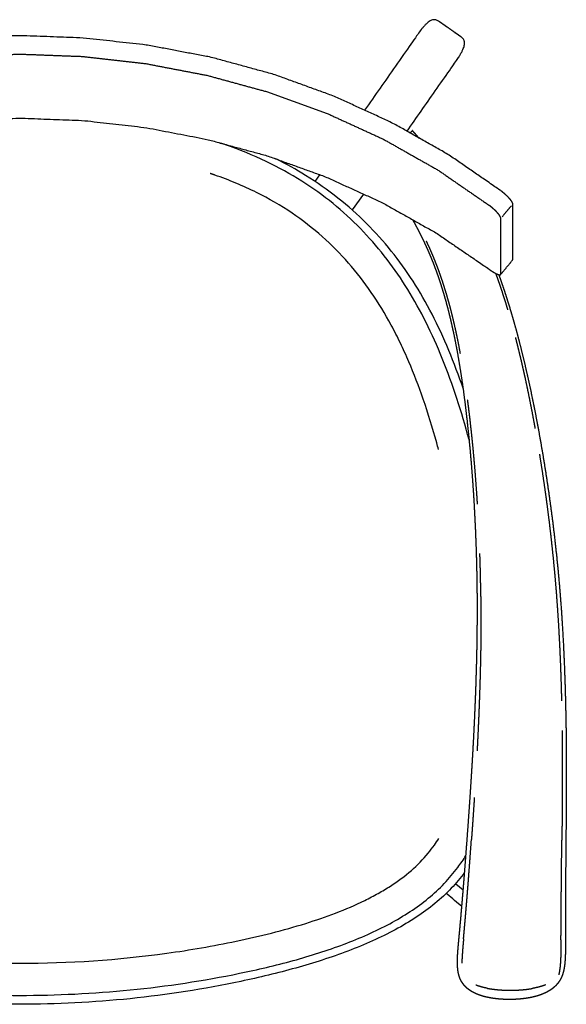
# Model space of a CAD drawing. Header units: millimetres. Extents: x -32297 to -21031, y -2517 to 7253.
# Tile 22 of 23: x -25169 to -24824, y 4585 to 5206. Entities that reach past the tile are written whole.
import ezdxf

# ---------------------------------------------------------------- set-up
doc = ezdxf.new("R2010")
doc.units = ezdxf.units.MM
doc.layers.add('Ever Alu-Living armchair', color=7, linetype='Continuous', true_color=0x000000)

msp = doc.modelspace()

# ---------------------------------------------------------------- linework, layer by layer
at = {"layer": 'Ever Alu-Living armchair'}
for p, q in [((-24982.74, 5103.81), (-24979.75, 5108.09)), ((-24952.26, 5095.92), (-24959.3, 5085.85))]:
    msp.add_line(p, q, dxfattribs=at)
msp.add_lwpolyline([(-24890.1, 4646.57), (-24893.39, 4649.3), (-24894.67, 4650.36), (-24895.89, 4651.37), (-24897.07, 4652.34), (-24898.21, 4653.29), (-24899.33, 4654.2), (-24900, 4654.75)], dxfattribs=at)
msp.add_arc((-25377.29, 4810.1), 488.59, 14.79084, 15.29223, dxfattribs=at)
for points, degree, knots in [([(-24924.71, 5135.53), (-24908.96, 5158.04), (-24893.2, 5180.56), (-24893.02, 5180.83), (-24892.83, 5181.1), (-24892.48, 5181.65), (-24892.12, 5182.2), (-24891.79, 5182.74), (-24891.45, 5183.28), (-24891.14, 5183.82), (-24890.83, 5184.36), (-24890.55, 5184.88), (-24890.26, 5185.4), (-24890.01, 5185.9), (-24889.76, 5186.4), (-24889.54, 5186.88), (-24889.33, 5187.36), (-24889.15, 5187.8), (-24888.98, 5188.25), (-24888.84, 5188.66), (-24888.71, 5189.07), (-24888.62, 5189.44), (-24888.52, 5189.82), (-24888.47, 5190.17), (-24888.42, 5190.51), (-24888.4, 5190.83), (-24888.39, 5191.15), (-24888.41, 5191.44), (-24888.43, 5191.73), (-24888.49, 5192), (-24888.54, 5192.27), (-24888.63, 5192.52), (-24888.71, 5192.77), (-24888.83, 5193), (-24888.94, 5193.23), (-24889.09, 5193.45), (-24889.23, 5193.67), (-24889.4, 5193.88), (-24889.57, 5194.08), (-24889.77, 5194.28), (-24889.96, 5194.48), (-24890.17, 5194.67), (-24890.39, 5194.87), (-24897.41, 5199.79), (-24904.43, 5204.72), (-24904.69, 5204.87), (-24904.95, 5205.03), (-24905.2, 5205.17), (-24905.46, 5205.3), (-24905.71, 5205.41), (-24905.96, 5205.53), (-24906.22, 5205.62), (-24906.47, 5205.7), (-24906.72, 5205.76), (-24906.98, 5205.82), (-24907.24, 5205.85), (-24907.5, 5205.88), (-24907.76, 5205.88), (-24908.02, 5205.87), (-24908.3, 5205.83), (-24908.57, 5205.79), (-24908.85, 5205.71), (-24909.13, 5205.62), (-24909.42, 5205.5), (-24909.71, 5205.38), (-24910.02, 5205.21), (-24910.33, 5205.04), (-24910.65, 5204.82), (-24910.97, 5204.61), (-24911.31, 5204.34), (-24911.65, 5204.07), (-24912.01, 5203.76), (-24912.36, 5203.44), (-24912.74, 5203.07), (-24913.11, 5202.7), (-24913.49, 5202.29), (-24913.88, 5201.88), (-24914.27, 5201.44), (-24914.66, 5200.99), (-24915.06, 5200.52), (-24915.45, 5200.04), (-24915.85, 5199.54), (-24916.24, 5199.03), (-24916.64, 5198.51), (-24917.03, 5197.99), (-24934.25, 5173.38), (-24951.48, 5148.78)], 2, [-67.965779, -67.965779, -67.965779, -62.5, -62.5, -62, -62, -61, -61, -60, -60, -59, -59, -58, -58, -57, -57, -56, -56, -55, -55, -54, -54, -53, -53, -52, -52, -51, -51, -50, -50, -49, -49, -48, -48, -47, -47, -46, -46, -45, -45, -44, -44, -43, -43, -20, -20, -19, -19, -18, -18, -17, -17, -16, -16, -15, -15, -14, -14, -13, -13, -12, -12, -11, -11, -10, -10, -9, -9, -8, -8, -7, -7, -6, -6, -5, -5, -4, -4, -3, -3, -2, -2, -1, -1, 0, 0, 5.97489, 5.97489, 5.97489]), ([(-24921.36, 5135.91), (-24920.39, 5134.82), (-24919.43, 5133.73), (-24918.46, 5132.63), (-24917.49, 5131.53), (-24917.43, 5131.45), (-24917.36, 5131.38)], 2, [19, 19, 19, 20, 20, 21, 21, 21.068524, 21.068524, 21.068524]), ([(-24885.3, 4940.01), (-24885.68, 4941.45), (-24886.07, 4942.88), (-24886.46, 4944.31), (-24891.18, 4961.59), (-24896.85, 4978.7), (-24903.75, 4995.24), (-24906.92, 5002.83), (-24910.35, 5010.32), (-24914.1, 5017.64), (-24917.69, 5024.65), (-24921.57, 5031.5), (-24925.8, 5038.16), (-24929.91, 5044.66), (-24934.32, 5050.92), (-24939.08, 5056.96), (-24943.81, 5062.97), (-24948.83, 5068.69), (-24954.18, 5074.16), (-24959.62, 5079.72), (-24965.34, 5084.95), (-24971.37, 5089.86), (-24977.65, 5094.96), (-24984.19, 5099.66), (-24991.03, 5103.98), (-24998.29, 5108.57), (-25005.8, 5112.69), (-25013.55, 5116.4), (-25021.94, 5120.42), (-25030.56, 5123.93), (-25039.34, 5127), (-25040.37, 5127.37), (-25041.41, 5127.72), (-25042.45, 5128.07)], 3, [301.743955, 301.743955, 301.743955, 301.743955, 306.186325, 306.186325, 306.186325, 359.75604, 359.75604, 359.75604, 384.304429, 384.304429, 384.304429, 407.817951, 407.817951, 407.817951, 430.727582, 430.727582, 430.727582, 453.516134, 453.516134, 453.516134, 476.69536, 476.69536, 476.69536, 500.792563, 500.792563, 500.792563, 526.400514, 526.400514, 526.400514, 554.160519, 554.160519, 554.160519, 557.44647, 557.44647, 557.44647, 557.44647]), ([(-24889.12, 4972.81), (-24892.02, 4981.32), (-24895.1, 4989.49), (-24898.37, 4997.32), (-24901.68, 5005.23), (-24905.18, 5012.8), (-24908.92, 5020.05), (-24912.66, 5027.3), (-24916.64, 5034.24), (-24920.91, 5040.89), (-24925.18, 5047.53), (-24929.73, 5053.88), (-24934.62, 5059.97), (-24939.5, 5066.05), (-24944.72, 5071.86), (-24950.32, 5077.42), (-24955.91, 5082.99), (-24961.88, 5088.3), (-24968.28, 5093.35), (-24974.68, 5098.41), (-24981.5, 5103.19), (-24988.8, 5107.69), (-24994.7, 5111.33), (-25000.92, 5114.79), (-25007.47, 5118.05)], 3, [338.464143, 338.464143, 338.464143, 338.464143, 365.3741, 365.3741, 365.3741, 390.307177, 390.307177, 390.307177, 414.233869, 414.233869, 414.233869, 437.620837, 437.620837, 437.620837, 460.995921, 460.995921, 460.995921, 484.903363, 484.903363, 484.903363, 509.820542, 509.820542, 509.820542, 531.214611, 531.214611, 531.214611, 531.214611]), ([(-24906.01, 4938.96), (-24908.55, 4948.26), (-24913.84, 4965.54), (-24921.84, 4986.44), (-24928.81, 5001.9), (-24936.33, 5016.71), (-24946.73, 5033.95), (-24961.28, 5052.72), (-24978.01, 5069.59), (-24997.43, 5084.65), (-25020.22, 5097.77), (-25037.03, 5104.72), (-25046.04, 5107.87)], 3, [0.443973, 0.443973, 0.443973, 0.443973, 3.320768, 5.830446, 7.117324, 8.37984, 10.785308, 13.116412, 15.45251, 17.859421, 20.433449, 23.279224, 23.279224, 23.279224, 23.279224]), ([(-24888.96, 4971.7), (-24889.56, 4975.86), (-24890.16, 4980.03), (-24890.79, 4984.02), (-24891.42, 4988.02), (-24892.07, 4991.82), (-24892.73, 4995.62), (-24893.41, 4999.23), (-24894.1, 5002.83), (-24894.8, 5006.25), (-24895.51, 5009.66), (-24896.24, 5012.89), (-24896.97, 5016.13), (-24897.72, 5019.18), (-24898.47, 5022.24), (-24899.24, 5025.12), (-24900.01, 5028.01), (-24900.79, 5030.74), (-24901.58, 5033.47), (-24902.37, 5036.04), (-24903.17, 5038.62), (-24903.98, 5041.06), (-24904.79, 5043.49), (-24905.6, 5045.79), (-24906.42, 5048.09), (-24907.25, 5050.26), (-24908.07, 5052.44), (-24908.9, 5054.49), (-24909.73, 5056.55), (-24910.56, 5058.49), (-24911.39, 5060.44), (-24912.23, 5062.28), (-24913.06, 5064.12), (-24913.89, 5065.87), (-24914.72, 5067.62), (-24915.55, 5069.28), (-24916.38, 5070.95), (-24917.2, 5072.53), (-24918.02, 5074.12), (-24918.83, 5075.63), (-24919.64, 5077.15), (-24920.32, 5078.38), (-24921, 5079.61)], 2, [228, 228, 228, 229, 229, 230, 230, 231, 231, 232, 232, 233, 233, 234, 234, 235, 235, 236, 236, 237, 237, 238, 238, 239, 239, 240, 240, 241, 241, 242, 242, 243, 243, 244, 244, 245, 245, 246, 246, 247, 247, 248, 248, 248.845941, 248.845941, 248.845941]), ([(-24891.15, 4996.05), (-24891.85, 4999.67), (-24892.55, 5003.29), (-24893.27, 5006.72), (-24894, 5010.14), (-24894.74, 5013.39), (-24895.49, 5016.63), (-24896.25, 5019.7), (-24897.02, 5022.76), (-24897.8, 5025.67), (-24898.58, 5028.57), (-24899.38, 5031.31), (-24900.17, 5034.05), (-24900.98, 5036.64), (-24901.79, 5039.23), (-24902.61, 5041.68), (-24903.43, 5044.12), (-24904.26, 5046.44), (-24905.09, 5048.75), (-24905.93, 5050.93), (-24906.76, 5053.12), (-24907.61, 5055.18), (-24908.45, 5057.25), (-24909.29, 5059.21), (-24910.13, 5061.16), (-24910.97, 5063.02), (-24911.82, 5064.87), (-24912.14, 5065.54), (-24912.45, 5066.2)], 2, [0, 0, 0, 1, 1, 2, 2, 3, 3, 4, 4, 5, 5, 6, 6, 7, 7, 8, 8, 9, 9, 10, 10, 11, 11, 12, 12, 13, 13, 13.377257, 13.377257, 13.377257]), ([(-24868.78, 5045.88), (-24867.88, 5043.37), (-24866.98, 5040.85), (-24865.9, 5037.66), (-24864.82, 5034.48), (-24863.75, 5031.12), (-24862.68, 5027.77), (-24861.95, 5025.34), (-24861.22, 5022.92)], 2, [10.169413, 10.169413, 10.169413, 11, 11, 12, 12, 13, 13, 13.686903, 13.686903, 13.686903]), ([(-24866.87, 5045.1), (-24866.2, 5043.25), (-24865.53, 5041.41), (-24864.44, 5038.2), (-24863.34, 5035), (-24862.26, 5031.64), (-24861.17, 5028.27), (-24860.08, 5024.73), (-24859, 5021.19), (-24857.93, 5017.46), (-24856.85, 5013.74), (-24855.79, 5009.83), (-24854.72, 5005.92), (-24853.67, 5001.82), (-24852.61, 4997.72)], 2, [45.392837, 45.392837, 45.392837, 46, 46, 47, 47, 48, 48, 49, 49, 50, 50, 51, 51, 52, 52, 52]), ([(-24856.35, 5005.5), (-24855.32, 5001.41), (-24854.29, 4997.33), (-24853.27, 4993.06), (-24852.25, 4988.79), (-24851.25, 4984.35), (-24850.25, 4979.91), (-24849.28, 4975.31), (-24848.3, 4970.71), (-24847.35, 4965.97), (-24846.39, 4961.22), (-24845.47, 4956.34), (-24844.55, 4951.46), (-24844.25, 4949.79), (-24843.95, 4948.12)], 2, [0, 0, 0, 1, 1, 2, 2, 3, 3, 4, 4, 5, 5, 6, 6, 6.334053, 6.334053, 6.334053]), ([(-24852.61, 4997.73), (-24851.57, 4993.44), (-24850.53, 4989.16), (-24849.5, 4984.71), (-24848.48, 4980.26), (-24847.48, 4975.65), (-24846.48, 4971.04), (-24845.5, 4966.28), (-24844.52, 4961.53), (-24843.57, 4956.64), (-24842.62, 4951.75), (-24841.7, 4946.73), (-24840.79, 4941.72), (-24839.9, 4936.6), (-24839.02, 4931.48), (-24838.17, 4926.26), (-24837.33, 4921.04), (-24836.52, 4915.73), (-24835.72, 4910.42), (-24834.96, 4905.04), (-24834.2, 4899.66), (-24833.48, 4894.22), (-24832.77, 4888.78), (-24832.11, 4883.28), (-24831.45, 4877.79), (-24830.85, 4872.26), (-24830.24, 4866.73), (-24829.7, 4861.17), (-24829.15, 4855.62), (-24828.67, 4850.04), (-24828.18, 4844.47), (-24827.76, 4838.9), (-24827.34, 4833.33), (-24826.98, 4827.77), (-24826.62, 4822.21), (-24826.32, 4816.69), (-24826.01, 4811.16), (-24825.76, 4805.68), (-24825.51, 4800.2), (-24825.31, 4794.79), (-24825.11, 4789.37), (-24824.95, 4784.04), (-24824.79, 4778.71), (-24824.67, 4773.47), (-24824.55, 4768.24), (-24824.46, 4763.12), (-24824.37, 4758), (-24824.32, 4753.01), (-24824.26, 4748.02), (-24824.23, 4743.18), (-24824.2, 4738.34), (-24824.2, 4733.66), (-24824.19, 4728.98), (-24824.2, 4724.49), (-24824.21, 4719.99), (-24824.23, 4715.7), (-24824.25, 4711.4), (-24824.28, 4707.32), (-24824.31, 4703.24), (-24824.35, 4699.39), (-24824.38, 4695.54), (-24824.42, 4691.93), (-24824.45, 4688.33), (-24824.48, 4684.99), (-24824.52, 4681.65), (-24824.54, 4678.55), (-24824.57, 4675.46), (-24824.59, 4672.61), (-24824.61, 4669.75), (-24824.63, 4667.12), (-24824.65, 4664.49), (-24824.67, 4662.06), (-24824.68, 4659.64), (-24824.7, 4657.4), (-24824.71, 4655.17), (-24824.72, 4653.12), (-24824.73, 4651.07), (-24824.73, 4649.19), (-24824.74, 4647.3), (-24824.75, 4645.57), (-24824.75, 4643.83), (-24824.75, 4642.23), (-24824.76, 4640.64), (-24824.76, 4639.16), (-24824.76, 4637.69), (-24824.76, 4636.32), (-24824.76, 4634.96), (-24824.76, 4633.69), (-24824.76, 4632.42), (-24824.75, 4631.23), (-24824.75, 4630.04), (-24824.75, 4628.91), (-24824.75, 4627.79), (-24824.74, 4626.72), (-24824.74, 4625.65), (-24824.74, 4624.62), (-24824.74, 4623.59), (-24824.74, 4622.59), (-24824.74, 4621.6), (-24824.74, 4620.64), (-24824.75, 4619.68), (-24824.76, 4618.76), (-24824.77, 4617.84), (-24824.79, 4616.95), (-24824.81, 4616.06), (-24824.85, 4615.21), (-24824.88, 4614.36), (-24824.93, 4613.53), (-24824.97, 4612.71), (-24825.04, 4611.93), (-24825.1, 4611.14), (-24825.18, 4610.38), (-24825.26, 4609.62), (-24825.37, 4608.9), (-24825.47, 4608.17), (-24825.6, 4607.47), (-24825.72, 4606.78), (-24825.88, 4606.11), (-24826.03, 4605.44), (-24826.21, 4604.8), (-24826.39, 4604.16), (-24826.6, 4603.55), (-24826.81, 4602.94), (-24827.05, 4602.35), (-24827.29, 4601.76), (-24827.57, 4601.2), (-24827.85, 4600.64), (-24828.16, 4600.1), (-24828.48, 4599.57), (-24828.83, 4599.06), (-24829.18, 4598.55), (-24829.57, 4598.06), (-24829.95, 4597.57), (-24830.38, 4597.11), (-24830.8, 4596.64), (-24831.26, 4596.21), (-24831.71, 4595.77), (-24832.21, 4595.35), (-24832.7, 4594.94), (-24833.22, 4594.55), (-24833.75, 4594.15), (-24834.31, 4593.79), (-24834.87, 4593.42), (-24835.46, 4593.07), (-24836.05, 4592.73), (-24836.68, 4592.41), (-24837.3, 4592.09), (-24837.96, 4591.79), (-24838.61, 4591.49)], 2, [53, 53, 53, 54, 54, 55, 55, 56, 56, 57, 57, 58, 58, 59, 59, 60, 60, 61, 61, 62, 62, 63, 63, 64, 64, 65, 65, 66, 66, 67, 67, 68, 68, 69, 69, 70, 70, 71, 71, 72, 72, 73, 73, 74, 74, 75, 75, 76, 76, 77, 77, 78, 78, 79, 79, 80, 80, 81, 81, 82, 82, 83, 83, 84, 84, 85, 85, 86, 86, 87, 87, 88, 88, 89, 89, 90, 90, 91, 91, 92, 92, 93, 93, 94, 94, 95, 95, 96, 96, 97, 97, 98, 98, 99, 99, 100, 100, 101, 101, 102, 102, 103, 103, 104, 104, 105, 105, 106, 106, 107, 107, 108, 108, 109, 109, 110, 110, 111, 111, 112, 112, 113, 113, 114, 114, 115, 115, 116, 116, 117, 117, 118, 118, 119, 119, 120, 120, 121, 121, 122, 122, 123, 123, 124, 124, 125, 125, 126, 126, 127, 127, 127]), ([(-24883.99, 4592.93), (-24884.53, 4593.28), (-24885.08, 4593.63), (-24885.59, 4594), (-24886.1, 4594.38), (-24886.58, 4594.77), (-24887.05, 4595.17), (-24887.49, 4595.59), (-24887.93, 4596.01), (-24888.34, 4596.46), (-24888.74, 4596.91), (-24889.11, 4597.38), (-24889.47, 4597.85), (-24889.8, 4598.34), (-24890.13, 4598.84), (-24890.42, 4599.36), (-24890.72, 4599.88), (-24890.97, 4600.43), (-24891.23, 4600.98), (-24891.44, 4601.55), (-24891.66, 4602.12), (-24891.84, 4602.72), (-24892.02, 4603.32), (-24892.16, 4603.94), (-24892.31, 4604.57), (-24892.43, 4605.22), (-24892.54, 4605.87), (-24892.63, 4606.55), (-24892.71, 4607.24), (-24892.77, 4607.95), (-24892.83, 4608.66), (-24892.86, 4609.4), (-24892.89, 4610.14), (-24892.9, 4610.91), (-24892.91, 4611.68), (-24892.9, 4612.48), (-24892.88, 4613.29), (-24892.85, 4614.12), (-24892.82, 4614.96), (-24892.78, 4615.83), (-24892.73, 4616.69), (-24892.67, 4617.59), (-24892.61, 4618.5), (-24892.53, 4619.43), (-24892.46, 4620.37), (-24892.38, 4621.34), (-24892.29, 4622.31), (-24892.2, 4623.31), (-24892.11, 4624.32), (-24892.01, 4625.36), (-24891.92, 4626.4), (-24891.81, 4627.48), (-24891.71, 4628.57), (-24891.61, 4629.7), (-24891.5, 4630.83), (-24891.39, 4632.03), (-24891.28, 4633.22), (-24891.17, 4634.5), (-24891.05, 4635.78), (-24890.93, 4637.14), (-24890.8, 4638.51), (-24890.67, 4639.99), (-24890.54, 4641.46), (-24890.41, 4643.06), (-24890.27, 4644.65), (-24890.12, 4646.38), (-24889.97, 4648.11), (-24889.81, 4649.99), (-24889.66, 4651.87), (-24889.49, 4653.91), (-24889.32, 4655.95), (-24889.14, 4658.16), (-24888.96, 4660.38), (-24888.77, 4662.79), (-24888.58, 4665.19), (-24888.38, 4667.8), (-24888.17, 4670.41), (-24887.95, 4673.24), (-24887.74, 4676.07), (-24887.5, 4679.13), (-24887.27, 4682.19), (-24887.02, 4685.49), (-24886.77, 4688.8), (-24886.51, 4692.35), (-24886.25, 4695.91), (-24885.97, 4699.71), (-24885.7, 4703.52), (-24885.41, 4707.54), (-24885.13, 4711.57), (-24884.85, 4715.8), (-24884.56, 4720.04), (-24884.27, 4724.47), (-24883.99, 4728.89), (-24883.71, 4733.49), (-24883.43, 4738.1), (-24883.16, 4742.85), (-24882.89, 4747.61), (-24882.63, 4752.51), (-24882.38, 4757.41), (-24882.14, 4762.43), (-24881.9, 4767.46), (-24881.69, 4772.58), (-24881.47, 4777.71), (-24881.28, 4782.93), (-24881.1, 4788.15), (-24880.94, 4793.44), (-24880.78, 4798.73), (-24880.66, 4804.08), (-24880.54, 4809.42), (-24880.46, 4814.81), (-24880.37, 4820.19), (-24880.34, 4825.6), (-24880.3, 4831), (-24880.31, 4836.41), (-24880.32, 4841.82), (-24880.38, 4847.22), (-24880.44, 4852.62), (-24880.56, 4858), (-24880.67, 4863.37), (-24880.83, 4868.71), (-24881, 4874.05), (-24881.21, 4879.34), (-24881.42, 4884.63), (-24881.67, 4889.86), (-24881.93, 4895.09), (-24882.23, 4900.25), (-24882.53, 4905.41), (-24882.88, 4910.49), (-24883.22, 4915.56), (-24883.61, 4920.55), (-24883.99, 4925.53), (-24884.42, 4930.41), (-24884.84, 4935.28), (-24885.3, 4940.04), (-24885.77, 4944.8), (-24886.27, 4949.43), (-24886.77, 4954.05), (-24887.3, 4958.54), (-24887.83, 4963.03), (-24888.4, 4967.36), (-24888.97, 4971.69)], 2, [157, 157, 157, 158, 158, 159, 159, 160, 160, 161, 161, 162, 162, 163, 163, 164, 164, 165, 165, 166, 166, 167, 167, 168, 168, 169, 169, 170, 170, 171, 171, 172, 172, 173, 173, 174, 174, 175, 175, 176, 176, 177, 177, 178, 178, 179, 179, 180, 180, 181, 181, 182, 182, 183, 183, 184, 184, 185, 185, 186, 186, 187, 187, 188, 188, 189, 189, 190, 190, 191, 191, 192, 192, 193, 193, 194, 194, 195, 195, 196, 196, 197, 197, 198, 198, 199, 199, 200, 200, 201, 201, 202, 202, 203, 203, 204, 204, 205, 205, 206, 206, 207, 207, 208, 208, 209, 209, 210, 210, 211, 211, 212, 212, 213, 213, 214, 214, 215, 215, 216, 216, 217, 217, 218, 218, 219, 219, 220, 220, 221, 221, 222, 222, 223, 223, 224, 224, 225, 225, 226, 226, 227, 227, 227]), ([(-24880.23, 4900.19), (-24880.4, 4902.91), (-24880.57, 4905.63), (-24880.93, 4910.71), (-24881.3, 4915.8), (-24881.7, 4920.79), (-24882.11, 4925.78), (-24882.55, 4930.67), (-24883, 4935.56), (-24883.48, 4940.32), (-24883.96, 4945.09), (-24884.48, 4949.73), (-24885, 4954.37), (-24885.55, 4958.87), (-24886.11, 4963.36), (-24886.28, 4964.64), (-24886.45, 4965.92)], 2, [5.473677, 5.473677, 5.473677, 6, 6, 7, 7, 8, 8, 9, 9, 10, 10, 11, 11, 12, 12, 12.293558, 12.293558, 12.293558]), ([(-24841.14, 4931.83), (-24841.09, 4931.53), (-24841.04, 4931.24), (-24840.22, 4926.03), (-24839.4, 4920.82), (-24838.62, 4915.52), (-24837.84, 4910.22), (-24837.1, 4904.85), (-24836.36, 4899.48), (-24835.67, 4894.05), (-24834.98, 4888.62), (-24834.35, 4883.13), (-24833.71, 4877.65), (-24833.12, 4872.12), (-24832.54, 4866.6), (-24832.01, 4861.05), (-24831.48, 4855.5), (-24831.01, 4849.94), (-24830.54, 4844.37)], 2, [7.942394, 7.942394, 7.942394, 8, 8, 9, 9, 10, 10, 11, 11, 12, 12, 13, 13, 14, 14, 15, 15, 16, 16, 16]), ([(-24878.11, 4841.94), (-24878.19, 4847.35), (-24878.28, 4852.75), (-24878.41, 4858.14), (-24878.54, 4863.52), (-24878.64, 4866.37), (-24878.74, 4869.22)], 2, [0, 0, 0, 1, 1, 2, 2, 2.533593, 2.533593, 2.533593]), ([(-24878.11, 4841.94), (-24878.08, 4836.53), (-24878.05, 4831.11), (-24878.07, 4825.7), (-24878.09, 4820.28), (-24878.15, 4814.89), (-24878.21, 4809.5), (-24878.32, 4804.15), (-24878.42, 4798.8), (-24878.56, 4793.5), (-24878.7, 4788.21), (-24878.87, 4782.98), (-24879.04, 4777.76), (-24879.24, 4772.63), (-24879.43, 4767.49), (-24879.66, 4762.47), (-24879.88, 4757.44), (-24880.12, 4752.54), (-24880.36, 4747.63), (-24880.43, 4746.19), (-24880.51, 4744.74)], 2, [14, 14, 14, 15, 15, 16, 16, 17, 17, 18, 18, 19, 19, 20, 20, 21, 21, 22, 22, 23, 23, 23.304063, 23.304063, 23.304063]), ([(-24830.54, 4844.37), (-24830.13, 4838.81), (-24829.73, 4833.24), (-24829.38, 4827.69), (-24829.03, 4822.14), (-24828.74, 4816.62), (-24828.45, 4811.1), (-24828.21, 4805.62), (-24827.96, 4800.15), (-24827.77, 4794.74), (-24827.57, 4789.33), (-24827.42, 4784), (-24827.27, 4778.67), (-24827.24, 4777.48), (-24827.21, 4776.28)], 2, [0, 0, 0, 1, 1, 2, 2, 3, 3, 4, 4, 5, 5, 6, 6, 6.2284, 6.2284, 6.2284]), ([(-24826.87, 4757.53), (-24826.82, 4752.77), (-24826.77, 4748.01), (-24826.74, 4743.17), (-24826.72, 4738.33), (-24826.71, 4733.66), (-24826.71, 4728.99), (-24826.72, 4724.49), (-24826.73, 4720), (-24826.76, 4715.71), (-24826.78, 4711.41), (-24826.82, 4707.33), (-24826.85, 4703.25), (-24826.89, 4699.4), (-24826.93, 4695.55), (-24826.97, 4691.95), (-24827.01, 4688.35)], 2, [8.045215, 8.045215, 8.045215, 9, 9, 10, 10, 11, 11, 12, 12, 13, 13, 14, 14, 15, 15, 16, 16, 16]), ([(-24882.24, 4715.33), (-24882.36, 4713.45), (-24882.48, 4711.56), (-24882.75, 4707.53), (-24883.02, 4703.5), (-24883.29, 4699.7), (-24883.55, 4695.9), (-24883.8, 4692.34), (-24884.06, 4688.78)], 2, [26.55508, 26.55508, 26.55508, 27, 27, 28, 28, 29, 29, 30, 30, 30]), ([(-25433.64, 4689.39), (-25432.75, 4687.97), (-25430.63, 4684.8), (-25425.24, 4677.75), (-25416.34, 4668.61), (-25402.77, 4658.71), (-25389.64, 4651.49), (-25377.94, 4646.12), (-25365.56, 4641.09), (-25348.99, 4635.41), (-25328.02, 4629.55), (-25298.84, 4622.88), (-25246.07, 4613.76), (-25169.16, 4608.66), (-25092.26, 4613.76), (-25039.48, 4622.88), (-25010.31, 4629.55), (-24989.34, 4635.41), (-24969.66, 4642.16), (-24954.45, 4648.66), (-24943.03, 4654.6), (-24932.99, 4660.58), (-24921.99, 4668.61), (-24913.09, 4677.75), (-24907.7, 4684.8), (-24905.58, 4687.97), (-24904.69, 4689.39)], 3, [0, 0, 0, 0, 0.498933, 1.136095, 2.648567, 4.291657, 6.132372, 7.114512, 8.130279, 10.119384, 12.339202, 14.621785, 19.04865, 28.307536, 37.566423, 41.993288, 44.275871, 46.495688, 48.484794, 50.482701, 51.426845, 52.323416, 53.966506, 55.478978, 56.11614, 56.615073, 56.615073, 56.615073, 56.615073]), ([(-24889.05, 4626.06), (-24888.95, 4627.17), (-24888.85, 4628.28), (-24888.75, 4629.43), (-24888.64, 4630.59), (-24888.53, 4631.81), (-24888.43, 4633.02), (-24888.31, 4634.32), (-24888.2, 4635.61), (-24888.08, 4636.99), (-24887.96, 4638.38), (-24887.83, 4639.86), (-24887.7, 4641.35), (-24887.57, 4642.96), (-24887.43, 4644.56), (-24887.29, 4646.3), (-24887.15, 4648.04), (-24886.99, 4649.92), (-24886.84, 4651.81), (-24886.68, 4653.85), (-24886.51, 4655.9), (-24886.34, 4658.12), (-24886.17, 4660.34), (-24885.98, 4662.75), (-24885.8, 4665.16), (-24885.6, 4667.77), (-24885.4, 4670.38), (-24885.19, 4673.21), (-24884.98, 4676.04), (-24884.76, 4679.1), (-24884.53, 4682.16), (-24884.3, 4685.47), (-24884.06, 4688.78)], 2, [14, 14, 14, 15, 15, 16, 16, 17, 17, 18, 18, 19, 19, 20, 20, 21, 21, 22, 22, 23, 23, 24, 24, 25, 25, 26, 26, 27, 27, 28, 28, 29, 29, 30, 30, 30]), ([(-24827.57, 4625.37), (-24827.56, 4626.47), (-24827.55, 4627.57), (-24827.54, 4628.71), (-24827.54, 4629.86), (-24827.53, 4631.07), (-24827.52, 4632.28), (-24827.51, 4633.57), (-24827.5, 4634.86), (-24827.49, 4636.24), (-24827.48, 4637.62), (-24827.47, 4639.11), (-24827.46, 4640.59), (-24827.45, 4642.2), (-24827.44, 4643.81), (-24827.42, 4645.55), (-24827.41, 4647.29), (-24827.39, 4649.19), (-24827.38, 4651.08), (-24827.36, 4653.13), (-24827.34, 4655.19), (-24827.32, 4657.42), (-24827.3, 4659.66), (-24827.28, 4662.08), (-24827.25, 4664.51), (-24827.23, 4667.14), (-24827.2, 4669.78), (-24827.17, 4672.63), (-24827.14, 4675.49), (-24827.11, 4678.58), (-24827.08, 4681.67), (-24827.04, 4685.01), (-24827.01, 4688.35)], 2, [16, 16, 16, 17, 17, 18, 18, 19, 19, 20, 20, 21, 21, 22, 22, 23, 23, 24, 24, 25, 25, 26, 26, 27, 27, 28, 28, 29, 29, 30, 30, 31, 31, 32, 32, 32]), ([(-24911.27, 4651.72), (-24907.74, 4654.62), (-24904.4, 4657.71), (-24901.24, 4661.02), (-24898.17, 4664.23), (-24895.3, 4667.61), (-24892.63, 4671.18), (-24890.84, 4673.58), (-24889.14, 4676.04), (-24887.54, 4678.57)], 3, [535.393624, 535.393624, 535.393624, 535.393624, 549.008927, 549.008927, 549.008927, 562.268194, 562.268194, 562.268194, 571.208914, 571.208914, 571.208914, 571.208914]), ([(-24888.37, 4667.87), (-24890.95, 4664.46), (-24893.75, 4661.17), (-24896.76, 4658.01), (-24899.95, 4654.68), (-24903.38, 4651.48), (-24907.07, 4648.44)], 3, [1366.834433, 1366.834433, 1366.834433, 1366.834433, 1379.720976, 1379.720976, 1379.720976, 1393.732574, 1393.732574, 1393.732574, 1393.732574]), ([(-24894.11, 4660.89), (-24893.96, 4660.77), (-24893.82, 4660.65), (-24893.38, 4660.29), (-24892.94, 4659.93), (-24892.51, 4659.58), (-24892.08, 4659.23), (-24891.67, 4658.89), (-24891.26, 4658.55), (-24890.86, 4658.23), (-24890.46, 4657.91), (-24890.09, 4657.6), (-24889.71, 4657.29), (-24889.48, 4657.1), (-24889.24, 4656.91)], 2, [6.674729, 6.674729, 6.674729, 7, 7, 8, 8, 9, 9, 10, 10, 11, 11, 12, 12, 12.651363, 12.651363, 12.651363]), ([(-24907.07, 4648.44), (-24910.77, 4645.39), (-24914.73, 4642.49), (-24918.92, 4639.73), (-24923.11, 4636.97), (-24927.53, 4634.35), (-24932.15, 4631.86), (-24936.77, 4629.37), (-24941.59, 4627.01), (-24946.57, 4624.77), (-24951.55, 4622.53), (-24956.7, 4620.41), (-24961.98, 4618.4), (-24972.54, 4614.39), (-24983.63, 4610.84), (-24994.99, 4607.67), (-25006.34, 4604.51), (-25017.96, 4601.73), (-25029.59, 4599.28), (-25052.84, 4594.37), (-25076.09, 4590.75), (-25099.36, 4588.36), (-25122.62, 4585.97), (-25145.89, 4584.8), (-25169.17, 4584.8), (-25192.44, 4584.8), (-25215.71, 4585.97), (-25238.97, 4588.36), (-25262.24, 4590.75), (-25285.49, 4594.37), (-25308.74, 4599.28), (-25320.37, 4601.73), (-25331.99, 4604.51), (-25343.34, 4607.67), (-25354.7, 4610.84), (-25365.79, 4614.39), (-25376.35, 4618.4), (-25381.63, 4620.41), (-25386.78, 4622.53), (-25391.76, 4624.77), (-25396.74, 4627.01), (-25401.56, 4629.37), (-25406.18, 4631.86), (-25410.8, 4634.35), (-25415.22, 4636.97), (-25419.41, 4639.73), (-25423.6, 4642.49), (-25427.56, 4645.39), (-25431.26, 4648.44)], 3, [0, 0, 0, 0, 14.634229, 14.634229, 14.634229, 29.95779, 29.95779, 29.95779, 45.947539, 45.947539, 45.947539, 62.534177, 62.534177, 62.534177, 97.073859, 97.073859, 97.073859, 132.496716, 132.496716, 132.496716, 202.798669, 202.798669, 202.798669, 272.375379, 272.375379, 272.375379, 341.952088, 341.952088, 341.952088, 412.254041, 412.254041, 412.254041, 447.676898, 447.676898, 447.676898, 482.21658, 482.21658, 482.21658, 498.803219, 498.803219, 498.803219, 514.792967, 514.792967, 514.792967, 530.116528, 530.116528, 530.116528, 544.750757, 544.750757, 544.750757, 544.750757]), ([(-25427.06, 4651.72), (-25423.39, 4648.7), (-25419.53, 4645.9), (-25415.57, 4643.29), (-25411.42, 4640.56), (-25407.12, 4638.03), (-25402.75, 4635.67), (-25398.19, 4633.22), (-25393.51, 4630.94), (-25388.78, 4628.83), (-25383.87, 4626.64), (-25378.87, 4624.6), (-25373.84, 4622.7), (-25363.37, 4618.76), (-25352.54, 4615.36), (-25341.75, 4612.4), (-25330.6, 4609.34), (-25319.23, 4606.69), (-25307.91, 4604.35), (-25285.09, 4599.65), (-25262.04, 4596.17), (-25238.87, 4593.87), (-25215.71, 4591.57), (-25192.44, 4590.45), (-25169.17, 4590.45), (-25145.89, 4590.45), (-25122.62, 4591.57), (-25099.46, 4593.87), (-25076.29, 4596.17), (-25053.24, 4599.65), (-25030.42, 4604.35), (-25019.1, 4606.69), (-25007.73, 4609.34), (-24996.58, 4612.4), (-24985.79, 4615.36), (-24974.96, 4618.76), (-24964.49, 4622.7), (-24959.46, 4624.6), (-24954.46, 4626.64), (-24949.55, 4628.83), (-24944.82, 4630.94), (-24940.14, 4633.22), (-24935.58, 4635.67), (-24931.21, 4638.03), (-24926.91, 4640.56), (-24922.76, 4643.29), (-24918.8, 4645.9), (-24914.94, 4648.7), (-24911.27, 4651.72)], 3, [0, 0, 0, 0, 14.188343, 14.188343, 14.188343, 29.025219, 29.025219, 29.025219, 44.502474, 44.502474, 44.502474, 60.567729, 60.567729, 60.567729, 94.110156, 94.110156, 94.110156, 128.719444, 128.719444, 128.719444, 198.234427, 198.234427, 198.234427, 267.696812, 267.696812, 267.696812, 337.159197, 337.159197, 337.159197, 406.67418, 406.67418, 406.67418, 441.283467, 441.283467, 441.283467, 474.825894, 474.825894, 474.825894, 490.89115, 490.89115, 490.89115, 506.368404, 506.368404, 506.368404, 521.205281, 521.205281, 521.205281, 535.393624, 535.393624, 535.393624, 535.393624]), ([(-24889.05, 4626.06), (-24889.14, 4624.99), (-24889.24, 4623.91), (-24889.33, 4622.88), (-24889.42, 4621.84), (-24889.51, 4620.84), (-24889.59, 4619.84), (-24889.67, 4618.88), (-24889.74, 4617.92), (-24889.81, 4617), (-24889.87, 4616.08), (-24889.93, 4615.2), (-24889.98, 4614.32), (-24890.02, 4613.48), (-24890.06, 4612.65), (-24890.09, 4611.86), (-24890.12, 4611.07), (-24890.12, 4610.89), (-24890.12, 4610.7)], 2, [0, 0, 0, 1, 1, 2, 2, 3, 3, 4, 4, 5, 5, 6, 6, 7, 7, 8, 8, 8.252545, 8.252545, 8.252545]), ([(-24827.57, 4625.37), (-24827.58, 4624.3), (-24827.58, 4623.24), (-24827.59, 4622.21), (-24827.6, 4621.19), (-24827.62, 4620.2), (-24827.63, 4619.21), (-24827.65, 4618.26), (-24827.67, 4617.31), (-24827.69, 4616.4), (-24827.71, 4615.49), (-24827.74, 4614.63), (-24827.78, 4613.76), (-24827.82, 4612.94), (-24827.86, 4612.12), (-24827.91, 4611.34), (-24827.96, 4610.57), (-24828.03, 4609.84), (-24828.09, 4609.11), (-24828.16, 4608.43), (-24828.24, 4607.75), (-24828.32, 4607.13), (-24828.41, 4606.5), (-24828.5, 4605.93), (-24828.6, 4605.35), (-24828.7, 4604.84), (-24828.8, 4604.32), (-24828.9, 4603.89), (-24829, 4603.45)], 2, [0, 0, 0, 1, 1, 2, 2, 3, 3, 4, 4, 5, 5, 6, 6, 7, 7, 8, 8, 9, 9, 10, 10, 11, 11, 12, 12, 13, 13, 13.968959, 13.968959, 13.968959]), ([(-24874.1, 4594.92), (-24874.87, 4595.08), (-24875.65, 4595.24), (-24876.39, 4595.42), (-24877.14, 4595.6), (-24877.85, 4595.79), (-24878.56, 4595.99), (-24879.23, 4596.2), (-24879.91, 4596.41), (-24880.58, 4596.64), (-24881.25, 4596.88)], 2, [0, 0, 0, 1.010749, 1.010749, 2.021498, 2.021498, 3.032247, 3.032247, 4.042995, 4.042995, 5.053744, 5.053744, 5.053744]), ([(-24837.28, 4597.05), (-24837.87, 4596.84), (-24838.46, 4596.62), (-24839.12, 4596.4), (-24839.79, 4596.18), (-24840.5, 4595.98), (-24841.2, 4595.78), (-24841.93, 4595.59), (-24842.67, 4595.41), (-24843.44, 4595.24), (-24844.21, 4595.07), (-24845.01, 4594.92), (-24845.81, 4594.76)], 2, [26.062786, 26.062786, 26.062786, 27, 27, 28, 28, 29, 29, 30, 30, 31, 31, 32, 32, 32]), ([(-24838.61, 4591.48), (-24839.3, 4591.21), (-24839.99, 4590.93), (-24840.71, 4590.68), (-24841.42, 4590.43), (-24842.17, 4590.2), (-24842.92, 4589.97), (-24843.7, 4589.76), (-24844.47, 4589.56), (-24845.28, 4589.37), (-24846.09, 4589.19), (-24846.92, 4589.03), (-24847.75, 4588.86), (-24848.61, 4588.72), (-24849.47, 4588.58), (-24850.35, 4588.47), (-24851.23, 4588.35), (-24852.12, 4588.25), (-24853.02, 4588.16), (-24853.93, 4588.08), (-24854.84, 4588.01), (-24855.76, 4587.96), (-24856.67, 4587.91), (-24857.6, 4587.88), (-24858.52, 4587.85), (-24859.45, 4587.84), (-24860.38, 4587.84), (-24861.3, 4587.85), (-24862.23, 4587.87), (-24863.15, 4587.9), (-24864.07, 4587.94), (-24864.98, 4588), (-24865.89, 4588.06), (-24866.79, 4588.14), (-24867.68, 4588.22), (-24868.57, 4588.32), (-24869.45, 4588.43), (-24870.31, 4588.55), (-24871.17, 4588.68), (-24872.01, 4588.82), (-24872.84, 4588.97), (-24873.65, 4589.14), (-24874.46, 4589.31), (-24875.24, 4589.5), (-24876.02, 4589.69), (-24876.77, 4589.9), (-24877.51, 4590.11), (-24878.23, 4590.35), (-24878.94, 4590.58), (-24879.62, 4590.84), (-24880.3, 4591.1), (-24880.95, 4591.38), (-24881.6, 4591.66), (-24882.21, 4591.96), (-24882.83, 4592.27), (-24883.41, 4592.59), (-24883.99, 4592.92)], 2, [128, 128, 128, 129, 129, 130, 130, 131, 131, 132, 132, 133, 133, 134, 134, 135, 135, 136, 136, 137, 137, 138, 138, 139, 139, 140, 140, 141, 141, 142, 142, 143, 143, 144, 144, 145, 145, 146, 146, 147, 147, 148, 148, 149, 149, 150, 150, 151, 151, 152, 152, 153, 153, 154, 154, 155, 155, 156, 156, 156]), ([(-24874.1, 4594.92), (-24873.29, 4594.78), (-24872.48, 4594.64), (-24871.64, 4594.52), (-24870.81, 4594.39), (-24869.95, 4594.29), (-24869.09, 4594.18), (-24868.21, 4594.09), (-24867.33, 4594), (-24866.43, 4593.93), (-24865.53, 4593.86), (-24864.62, 4593.81), (-24863.72, 4593.76), (-24862.8, 4593.73), (-24861.88, 4593.7), (-24860.96, 4593.68), (-24860.03, 4593.67), (-24859.11, 4593.67), (-24858.19, 4593.68), (-24857.26, 4593.7), (-24856.34, 4593.72), (-24855.43, 4593.76), (-24854.51, 4593.8), (-24853.61, 4593.86), (-24852.7, 4593.92), (-24851.81, 4594), (-24850.92, 4594.08), (-24850.04, 4594.17), (-24849.17, 4594.27), (-24848.32, 4594.38), (-24847.46, 4594.5), (-24846.64, 4594.63), (-24845.81, 4594.76)], 2, [15, 15, 15, 16, 16, 17, 17, 18, 18, 19, 19, 20, 20, 21, 21, 22, 22, 23, 23, 24, 24, 25, 25, 26, 26, 27, 27, 28, 28, 29, 29, 30, 30, 31, 31, 31])]:
    msp.add_open_spline(points, degree=degree, knots=knots, dxfattribs=at)
at = {"layer": 'Ever Alu-Living armchair', "linetype": 'Continuous'}
for points, knots in [([(-25386.86, 5148.77), (-25377.19, 5153.2), (-25367.52, 5157.62), (-25348.46, 5164.5), (-25329.41, 5171.39), (-25309.84, 5176.74), (-25290.26, 5182.09), (-25270.29, 5185.9), (-25250.33, 5189.72), (-25230.1, 5192.01), (-25209.88, 5194.3), (-25189.52, 5195.06), (-25169.17, 5195.83), (-25148.81, 5195.06), (-25128.45, 5194.3), (-25108.23, 5192.01), (-25088, 5189.72), (-25068.04, 5185.9), (-25048.07, 5182.09), (-25028.5, 5176.74), (-25008.92, 5171.39), (-24989.87, 5164.5), (-24970.81, 5157.62), (-24952.41, 5149.2), (-24934.01, 5140.78), (-24916.39, 5130.83), (-24898.77, 5120.87), (-24882.06, 5109.37), (-24865.35, 5097.87), (-24865.02, 5097.62), (-24864.7, 5097.37), (-24864.37, 5097.11), (-24864.04, 5096.84), (-24863.71, 5096.56), (-24863.38, 5096.29), (-24863.05, 5096), (-24862.73, 5095.72), (-24862.4, 5095.42), (-24862.08, 5095.13), (-24861.77, 5094.84), (-24861.47, 5094.54), (-24861.17, 5094.25), (-24860.88, 5093.95), (-24860.6, 5093.66), (-24860.33, 5093.37), (-24860.08, 5093.09), (-24859.83, 5092.81), (-24859.61, 5092.54), (-24859.38, 5092.27), (-24859.19, 5092.02), (-24858.99, 5091.77), (-24858.83, 5091.53), (-24858.66, 5091.3), (-24858.53, 5091.09), (-24858.4, 5090.87), (-24858.3, 5090.68), (-24858.2, 5090.49), (-24858.13, 5090.33), (-24858.06, 5090.16), (-24858.02, 5090.02), (-24857.98, 5089.87), (-24857.96, 5089.75), (-24857.95, 5089.63), (-24857.95, 5083.8), (-24857.95, 5077.97), (-24857.95, 5072.14), (-24857.95, 5066.31), (-24857.95, 5060.47), (-24857.95, 5054.64), (-24857.96, 5054.53), (-24857.98, 5054.43), (-24858.03, 5054.34), (-24858.07, 5054.26), (-24859.04, 5053.1), (-24860, 5051.94), (-24860.95, 5050.79), (-24861.9, 5049.64), (-24862.85, 5048.5), (-24863.8, 5047.35), (-24864.69, 5046.26), (-24865.59, 5045.17), (-24865.67, 5045.11), (-24865.76, 5045.05), (-24865.87, 5045.02), (-24865.99, 5044.99), (-24866.15, 5044.99), (-24866.31, 5044.99), (-24866.5, 5045.02), (-24866.69, 5045.05), (-24866.92, 5045.11), (-24867.16, 5045.18), (-24867.42, 5045.28), (-24867.69, 5045.37), (-24867.98, 5045.5), (-24868.28, 5045.63), (-24868.6, 5045.79), (-24868.92, 5045.95), (-24869.26, 5046.14), (-24869.6, 5046.32), (-24869.96, 5046.53), (-24870.32, 5046.74), (-24870.69, 5046.97), (-24871.05, 5047.2), (-24871.43, 5047.44), (-24871.8, 5047.68), (-24872.16, 5047.94), (-24872.53, 5048.19), (-24872.89, 5048.45), (-24873.26, 5048.7), (-24873.61, 5048.96), (-24873.96, 5049.22), (-24890.17, 5060.31), (-24906.38, 5071.39), (-24923.49, 5081), (-24940.59, 5090.61), (-24958.47, 5098.74), (-24976.34, 5106.86), (-24994.86, 5113.52), (-25013.37, 5120.17), (-25032.4, 5125.34), (-25051.42, 5130.51), (-25070.83, 5134.21), (-25090.24, 5137.9), (-25109.91, 5140.12), (-25129.58, 5142.34), (-25149.37, 5143.08), (-25169.17, 5143.82), (-25188.96, 5143.08), (-25208.75, 5142.34), (-25228.42, 5140.12), (-25248.09, 5137.9), (-25267.5, 5134.21), (-25286.91, 5130.51), (-25305.93, 5125.34), (-25324.96, 5120.17), (-25343.47, 5113.52), (-25361.99, 5106.86), (-25379.86, 5098.74), (-25397.74, 5090.61), (-25414.84, 5081), (-25431.95, 5071.39), (-25448.16, 5060.31), (-25464.37, 5049.22), (-25464.72, 5048.96), (-25465.07, 5048.7), (-25465.44, 5048.45), (-25465.8, 5048.19), (-25466.17, 5047.94), (-25466.53, 5047.68), (-25466.9, 5047.44), (-25467.28, 5047.2), (-25467.64, 5046.97), (-25468.01, 5046.74), (-25468.37, 5046.53), (-25468.73, 5046.32), (-25469.07, 5046.14), (-25469.41, 5045.95), (-25469.73, 5045.79), (-25470.05, 5045.63), (-25470.35, 5045.5), (-25470.65, 5045.37), (-25470.91, 5045.28), (-25471.17, 5045.18), (-25471.41, 5045.11), (-25471.64, 5045.05), (-25471.83, 5045.02), (-25472.02, 5044.99), (-25472.18, 5044.99), (-25472.34, 5044.99), (-25472.46, 5045.02), (-25472.57, 5045.05), (-25472.66, 5045.11), (-25472.74, 5045.17), (-25473.32, 5045.88), (-25473.9, 5046.58), (-25474.53, 5047.35), (-25475.17, 5048.11), (-25476.43, 5049.64), (-25477.7, 5051.17), (-25478.33, 5051.94), (-25478.97, 5052.7), (-25479.61, 5053.48), (-25480.26, 5054.26), (-25480.3, 5054.34), (-25480.35, 5054.43), (-25480.37, 5054.53), (-25480.38, 5054.64), (-25480.38, 5060.47), (-25480.38, 5066.31), (-25480.38, 5072.14), (-25480.38, 5077.97), (-25480.38, 5083.8), (-25480.38, 5089.63), (-25480.37, 5089.75), (-25480.35, 5089.87), (-25480.31, 5090.02), (-25480.27, 5090.16), (-25480.2, 5090.33), (-25480.13, 5090.49), (-25480.03, 5090.68), (-25479.93, 5090.87), (-25479.8, 5091.09), (-25479.67, 5091.3), (-25479.5, 5091.53), (-25479.34, 5091.77), (-25479.14, 5092.02), (-25478.95, 5092.27), (-25478.72, 5092.54), (-25478.5, 5092.81), (-25478.25, 5093.09), (-25478, 5093.37), (-25477.73, 5093.66), (-25477.45, 5093.95), (-25477.16, 5094.25), (-25476.86, 5094.54), (-25476.56, 5094.84), (-25476.25, 5095.13), (-25475.93, 5095.42), (-25475.6, 5095.72), (-25475.28, 5096), (-25474.95, 5096.29), (-25474.62, 5096.56), (-25474.29, 5096.84), (-25473.96, 5097.11), (-25473.63, 5097.37), (-25473.31, 5097.62), (-25472.98, 5097.87), (-25456.27, 5109.37), (-25439.56, 5120.87), (-25421.94, 5130.83), (-25404.32, 5140.78), (-25395.59, 5144.78), (-25386.86, 5148.77)], [-54.525643, -54.525643, -54.525643, -54, -54, -53, -53, -52, -52, -51, -51, -50, -50, -49, -49, -48, -48, -47, -47, -46, -46, -45, -45, -44, -44, -43, -43, -42, -42, -41, -41, -40, -40, -39, -39, -38, -38, -37, -37, -36, -36, -35, -35, -34, -34, -33, -33, -32, -32, -31, -31, -30, -30, -29, -29, -28, -28, -27, -27, -26, -26, -25, -25, -24, -24, -23, -23, -22, -22, -21, -21, -20, -20, -19, -19, -18, -18, -17, -17, -16, -16, -15, -15, -14, -14, -13, -13, -12, -12, -11, -11, -10, -10, -9, -9, -8, -8, -7, -7, -6, -6, -5, -5, -4, -4, -3, -3, -2, -2, -1, -1, 0, 0, 1, 1, 2, 2, 3, 3, 4, 4, 5, 5, 6, 6, 7, 7, 8, 8, 9, 9, 10, 10, 11, 11, 12, 12, 13, 13, 14, 14, 15, 15, 16, 16, 17, 17, 18, 18, 19, 19, 20, 20, 21, 21, 22, 22, 23, 23, 24, 24, 25, 25, 26, 26, 27, 27, 28, 28, 29, 29, 30, 30, 31, 31, 32, 32, 33, 33, 34, 34, 35, 35, 36, 36, 37, 37, 38, 38, 39, 39, 40, 40, 41, 41, 42, 42, 43, 43, 44, 44, 45, 45, 46, 46, 47, 47, 48, 48, 49, 49, 50, 50, 51, 51, 52, 52, 53, 53, 54, 54, 55, 55, 56, 56, 57, 57, 58, 58, 59, 59, 60, 60, 60.474357, 60.474357, 60.474357]), ([(-25465.48, 5088.77), (-25449.23, 5099.95), (-25432.98, 5111.14), (-25415.82, 5120.83), (-25398.66, 5130.52), (-25380.73, 5138.72), (-25362.79, 5146.92), (-25344.21, 5153.63), (-25325.62, 5160.34), (-25306.52, 5165.56), (-25287.41, 5170.78), (-25267.92, 5174.51), (-25248.43, 5178.23), (-25228.68, 5180.47), (-25208.93, 5182.71), (-25189.05, 5183.45), (-25169.17, 5184.2), (-25149.28, 5183.45), (-25129.4, 5182.71), (-25109.65, 5180.47), (-25089.9, 5178.23), (-25070.41, 5174.51), (-25050.92, 5170.78), (-25031.81, 5165.56), (-25012.71, 5160.34), (-24994.12, 5153.63), (-24975.54, 5146.92), (-24957.6, 5138.72), (-24939.67, 5130.52), (-24922.51, 5120.83), (-24905.35, 5111.14), (-24889.1, 5099.95), (-24872.85, 5088.77)], [0, 0, 0, 1, 1, 2, 2, 3, 3, 4, 4, 5, 5, 6, 6, 7, 7, 8, 8, 9, 9, 10, 10, 11, 11, 12, 12, 13, 13, 14, 14, 15, 15, 16, 16, 16]), ([(-24865.47, 5080.55), (-24865.48, 5080.66), (-24865.49, 5080.78), (-24865.53, 5080.93), (-24865.57, 5081.07), (-24865.64, 5081.24), (-24865.71, 5081.4), (-24865.82, 5081.59), (-24865.92, 5081.78), (-24866.05, 5082), (-24866.18, 5082.21), (-24866.34, 5082.44), (-24866.51, 5082.68), (-24866.7, 5082.93), (-24866.9, 5083.18), (-24867.12, 5083.45), (-24867.34, 5083.72), (-24867.59, 5084), (-24867.84, 5084.28), (-24868.12, 5084.57), (-24868.39, 5084.86), (-24868.68, 5085.15), (-24868.98, 5085.45), (-24869.28, 5085.74), (-24869.59, 5086.03), (-24869.91, 5086.33), (-24870.23, 5086.62), (-24870.56, 5086.9), (-24870.89, 5087.19), (-24871.22, 5087.47), (-24871.55, 5087.74), (-24871.87, 5088.01), (-24872.2, 5088.27), (-24872.53, 5088.52), (-24872.85, 5088.77)], [0, 0, 0, 1, 1, 2, 2, 3, 3, 4, 4, 5, 5, 6, 6, 7, 7, 8, 8, 9, 9, 10, 10, 11, 11, 12, 12, 13, 13, 14, 14, 15, 15, 16, 16, 17, 17, 17]), ([(-24865.47, 5045.55), (-24865.47, 5051.39), (-24865.47, 5057.22), (-24865.47, 5063.05), (-24865.47, 5068.88), (-24865.47, 5074.71), (-24865.47, 5080.55)], [0, 0, 0, 1, 1, 2, 2, 3, 3, 3])]:
    msp.add_open_spline(points, degree=2, knots=knots, dxfattribs=at)
at = {"layer": 'Ever Alu-Living armchair'}
for points, degree in [([(-24922.71, 5134.4), (-24922.66, 5134.45), (-24922.62, 5134.49)], 2), ([(-24922.62, 5134.49), (-24922.52, 5134.61), (-24922.42, 5134.72)], 2), ([(-24922.25, 5134.92), (-24922.33, 5134.82), (-24922.42, 5134.72)], 2), ([(-24922.09, 5135.09), (-24922.17, 5135.01), (-24922.25, 5134.92)], 2), ([(-24921.95, 5135.25), (-24922.02, 5135.17), (-24922.09, 5135.09)], 2), ([(-24921.83, 5135.38), (-24921.89, 5135.31), (-24921.95, 5135.25)], 2), ([(-24921.73, 5135.5), (-24921.78, 5135.44), (-24921.83, 5135.38)], 2), ([(-24921.64, 5135.59), (-24921.69, 5135.54), (-24921.73, 5135.5)], 2), ([(-24921.57, 5135.67), (-24921.61, 5135.63), (-24921.64, 5135.59)], 2), ([(-24921.51, 5135.74), (-24921.54, 5135.71), (-24921.57, 5135.67)], 2), ([(-24921.47, 5135.79), (-24921.49, 5135.77), (-24921.51, 5135.74)], 2), ([(-24921.43, 5135.83), (-24921.45, 5135.81), (-24921.47, 5135.79)], 2), ([(-24921.4, 5135.87), (-24921.41, 5135.85), (-24921.43, 5135.83)], 2), ([(-24921.38, 5135.89), (-24921.39, 5135.88), (-24921.4, 5135.87)], 2), ([(-24921.37, 5135.9), (-24921.37, 5135.9), (-24921.38, 5135.89)], 2), ([(-24921.36, 5135.91), (-24921.36, 5135.91), (-24921.37, 5135.9)], 2), ([(-24921.35, 5135.91), (-24921.35, 5135.91), (-24921.36, 5135.92)], 2), ([(-24904.75, 5070.28), (-24904.75, 5070.28), (-24904.75, 5070.28)], 2), ([(-24891.02, 4995.28), (-24891.08, 4995.66), (-24891.15, 4996.05)], 2), ([(-24888.97, 4971.69), (-24888.97, 4971.69), (-24888.97, 4971.69)], 2), ([(-24887.51, 4679.04), (-24887.51, 4679.04), (-24887.51, 4679.04), (-24887.51, 4679.04)], 3), ([(-24838.61, 4591.48), (-24838.61, 4591.48), (-24838.61, 4591.48)], 2)]:
    msp.add_open_spline(points, degree=degree, dxfattribs=at)
msp.add_rational_spline([(-25046.04, 5107.87), (-25047.48, 5108.38), (-25048.93, 5108.87)], [1, 0.999983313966, 1], degree=2, dxfattribs=at)
at = {"layer": 'Ever Alu-Living armchair', "linetype": 'Continuous'}
msp.add_open_spline([(-24864.58, 5081.62), (-24861.73, 5085.06), (-24858.88, 5088.51)], degree=2, dxfattribs=at)

doc.saveas('drawing.dxf')
